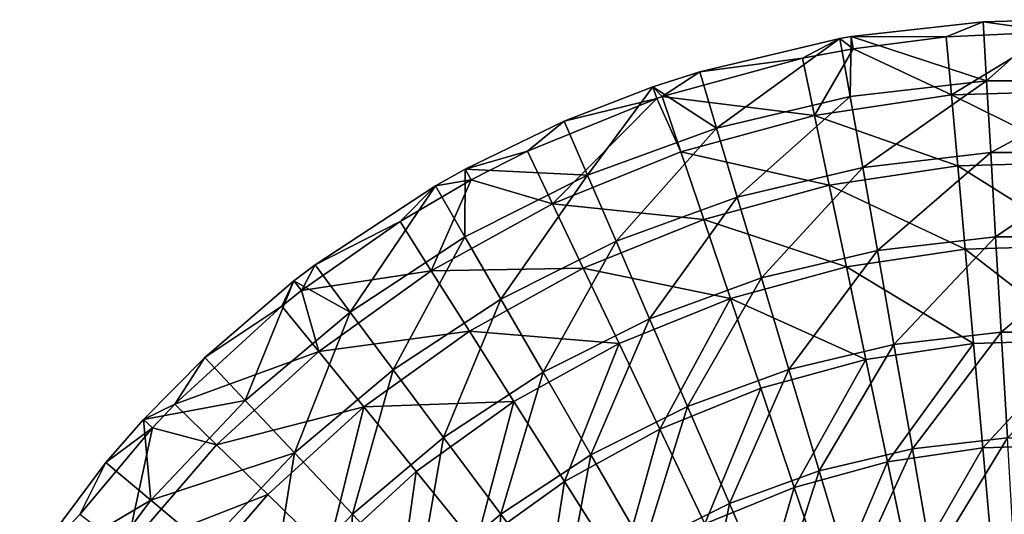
# Model space of a CAD drawing. Header units: millimetres. Extents: x 0 to 150, y 0 to 150.
# Tile 24 of 52: x 12 to 72, y 120 to 150. Entities that reach past the tile are written whole.
import ezdxf

# ---------------------------------------------------------------- set-up
doc = ezdxf.new("R2010")
doc.units = ezdxf.units.MM
doc.header["$LTSCALE"] = 25.4
doc.layers.get('0').update_dxf_attribs({"true_color": 0xff5454})

# ---------------------------------------------------------------- blocks, each defined once
blk = doc.blocks.new('HERMANOS-I-8194.STL')
at = {"color": 250, "true_color": 0x262626}
mesh = blk.add_polyface(dxfattribs=at)
corners = [(199.423, 74.873, 10.381), (197.19, 73.964, 10.083), (191.439, 73.977, 10.381)]
mesh.append_faces([[corners[k] for k in face] for face in [(0, 1, 2)]], dxfattribs={"color": 250})
mesh = blk.add_polyface(dxfattribs=at)
corners = [(199.631, 71.309, 18.087), (199.423, 74.873, 10.381), (191.439, 73.977, 10.381)]
mesh.append_faces([[corners[k] for k in face] for face in [(0, 1, 2)]], dxfattribs={"color": 250})
mesh = blk.add_polyface(dxfattribs=at)
corners = [(203.784, 74.257, 10.083), (197.19, 73.964, 10.083), (199.423, 74.873, 10.381)]
mesh.append_faces([[corners[k] for k in face] for face in [(0, 1, 2)]], dxfattribs={"color": 250})
mesh = blk.add_polyface(dxfattribs=at)
corners = [(203.784, 74.257, 10.083), (199.423, 74.873, 10.381), (203.784, 75, 10.381)]
mesh.append_faces([[corners[k] for k in face] for face in [(0, 1, 2)]], dxfattribs={"color": 250})
mesh = blk.add_polyface(dxfattribs=at)
corners = [(199.631, 71.309, 18.087), (203.784, 75, 10.381), (199.423, 74.873, 10.381)]
mesh.append_faces([[corners[k] for k in face] for face in [(0, 1, 2)]], dxfattribs={"color": 250})
mesh = blk.add_polyface(dxfattribs=at)
corners = [(207.937, 71.309, 18.087), (203.784, 75, 10.381), (199.631, 71.309, 18.087)]
mesh.append_faces([[corners[k] for k in face] for face in [(0, 1, 2)]], dxfattribs={"color": 250})
mesh = blk.add_polyface(dxfattribs=at)
corners = [(191.562, 73.245, 10.083), (190.76, 73.861, 10.381), (191.439, 73.977, 10.381)]
mesh.append_faces([[corners[k] for k in face] for face in [(0, 1, 2)]], dxfattribs={"color": 250})
mesh = blk.add_polyface(dxfattribs=at)
corners = [(191.38, 70.345, 18.087), (191.439, 73.977, 10.381), (190.76, 73.861, 10.381)]
mesh.append_faces([[corners[k] for k in face] for face in [(0, 1, 2)]], dxfattribs={"color": 250})
mesh = blk.add_polyface(dxfattribs=at)
corners = [(199.631, 71.309, 18.087), (191.439, 73.977, 10.381), (191.38, 70.345, 18.087)]
mesh.append_faces([[corners[k] for k in face] for face in [(0, 1, 2)]], dxfattribs={"color": 250})
mesh = blk.add_polyface(dxfattribs=at)
corners = [(197.19, 73.964, 10.083), (191.562, 73.245, 10.083), (191.439, 73.977, 10.381)]
mesh.append_faces([[corners[k] for k in face] for face in [(0, 1, 2)]], dxfattribs={"color": 250})
mesh = blk.add_polyface(dxfattribs=at)
corners = [(197.504, 70.444, 17.713), (191.562, 73.245, 10.083), (197.19, 73.964, 10.083)]
mesh.append_faces([[corners[k] for k in face] for face in [(0, 1, 2)]], dxfattribs={"color": 250})
mesh = blk.add_polyface(dxfattribs=at)
corners = [(197.504, 70.444, 17.713), (197.19, 73.964, 10.083), (203.784, 74.257, 10.083)]
mesh.append_faces([[corners[k] for k in face] for face in [(0, 1, 2)]], dxfattribs={"color": 250})
mesh = blk.add_polyface(dxfattribs=at)
corners = [(197.504, 70.444, 17.713), (203.784, 74.257, 10.083), (205.88, 70.692, 17.713)]
mesh.append_faces([[corners[k] for k in face] for face in [(0, 1, 2)]], dxfattribs={"color": 250})
mesh = blk.add_polyface(dxfattribs=at)
corners = [(190.76, 73.861, 10.381), (188.489, 72.665, 10.083), (182.274, 71.849, 10.381)]
mesh.append_faces([[corners[k] for k in face] for face in [(0, 1, 2)]], dxfattribs={"color": 250})
mesh = blk.add_polyface(dxfattribs=at)
corners = [(183.298, 68.429, 18.087), (190.76, 73.861, 10.381), (182.274, 71.849, 10.381), (191.38, 70.345, 18.087)]
mesh.append_faces([[corners[k] for k in face] for face in [(0, 1, 2), (1, 0, 3)]], dxfattribs={"vtx0": -1, "color": 250})
mesh = blk.add_polyface(dxfattribs=at)
corners = [(191.562, 73.245, 10.083), (188.489, 72.665, 10.083), (190.76, 73.861, 10.381)]
mesh.append_faces([[corners[k] for k in face] for face in [(0, 1, 2)]], dxfattribs={"color": 250})
mesh = blk.add_polyface(dxfattribs=at)
corners = [(189.217, 69.206, 17.713), (188.489, 72.665, 10.083), (191.562, 73.245, 10.083)]
mesh.append_faces([[corners[k] for k in face] for face in [(0, 1, 2)]], dxfattribs={"color": 250})
mesh = blk.add_polyface(dxfattribs=at)
corners = [(189.217, 69.206, 17.713), (191.562, 73.245, 10.083), (197.504, 70.444, 17.713)]
mesh.append_faces([[corners[k] for k in face] for face in [(0, 1, 2)]], dxfattribs={"color": 250})
mesh = blk.add_polyface(dxfattribs=at)
corners = [(189.217, 69.206, 17.713), (180.002, 70.346, 10.083), (188.489, 72.665, 10.083), (181.133, 66.998, 17.713)]
mesh.append_faces([[corners[k] for k in face] for face in [(0, 1, 2), (1, 0, 3)]], dxfattribs={"vtx0": -1, "color": 250})
mesh = blk.add_polyface(dxfattribs=at)
corners = [(188.489, 72.665, 10.083), (180.002, 70.346, 10.083), (182.274, 71.849, 10.381)]
mesh.append_faces([[corners[k] for k in face] for face in [(0, 1, 2)]], dxfattribs={"color": 250})
mesh = blk.add_polyface(dxfattribs=at)
corners = [(182.274, 71.849, 10.381), (180.002, 70.346, 10.083), (179.431, 70.936, 10.381)]
mesh.append_faces([[corners[k] for k in face] for face in [(0, 1, 2)]], dxfattribs={"color": 250})
mesh = blk.add_polyface(dxfattribs=at)
corners = [(183.298, 68.429, 18.087), (182.274, 71.849, 10.381), (179.431, 70.936, 10.381)]
mesh.append_faces([[corners[k] for k in face] for face in [(0, 1, 2)]], dxfattribs={"color": 250})
mesh = blk.add_polyface(dxfattribs=at)
corners = [(179.673, 70.234, 10.083), (174.078, 68.866, 10.381), (179.431, 70.936, 10.381)]
mesh.append_faces([[corners[k] for k in face] for face in [(0, 1, 2)]], dxfattribs={"color": 250})
mesh = blk.add_polyface(dxfattribs=at)
corners = [(175.492, 65.588, 18.087), (179.431, 70.936, 10.381), (174.078, 68.866, 10.381)]
mesh.append_faces([[corners[k] for k in face] for face in [(0, 1, 2)]], dxfattribs={"color": 250})
mesh = blk.add_polyface(dxfattribs=at)
corners = [(183.298, 68.429, 18.087), (179.431, 70.936, 10.381), (175.492, 65.588, 18.087)]
mesh.append_faces([[corners[k] for k in face] for face in [(0, 1, 2)]], dxfattribs={"color": 250})
mesh = blk.add_polyface(dxfattribs=at)
corners = [(180.002, 70.346, 10.083), (179.673, 70.234, 10.083), (179.431, 70.936, 10.381)]
mesh.append_faces([[corners[k] for k in face] for face in [(0, 1, 2)]], dxfattribs={"color": 250})
mesh = blk.add_polyface(dxfattribs=at)
corners = [(192.137, 66.052, 25.376), (199.631, 71.309, 18.087), (191.38, 70.345, 18.087), (199.884, 66.958, 25.376)]
mesh.append_faces([[corners[k] for k in face] for face in [(0, 1, 2), (1, 0, 3)]], dxfattribs={"vtx0": -1, "color": 250})
mesh = blk.add_polyface(dxfattribs=at)
corners = [(199.884, 66.958, 25.376), (207.937, 71.309, 18.087), (199.631, 71.309, 18.087), (207.684, 66.958, 25.376)]
mesh.append_faces([[corners[k] for k in face] for face in [(0, 1, 2), (1, 0, 3)]], dxfattribs={"vtx0": -1, "color": 250})
mesh = blk.add_polyface(dxfattribs=at)
corners = [(181.133, 66.998, 17.713), (179.673, 70.234, 10.083), (180.002, 70.346, 10.083)]
mesh.append_faces([[corners[k] for k in face] for face in [(0, 1, 2)]], dxfattribs={"color": 250})
mesh = blk.add_polyface(dxfattribs=at)
corners = [(184.548, 64.254, 25.376), (191.38, 70.345, 18.087), (183.298, 68.429, 18.087), (192.137, 66.052, 25.376)]
mesh.append_faces([[corners[k] for k in face] for face in [(0, 1, 2), (1, 0, 3)]], dxfattribs={"vtx0": -1, "color": 250})
mesh = blk.add_polyface(dxfattribs=at)
corners = [(197.887, 66.145, 24.93), (189.217, 69.206, 17.713), (197.504, 70.444, 17.713), (190.105, 64.983, 24.93)]
mesh.append_faces([[corners[k] for k in face] for face in [(0, 1, 2), (1, 0, 3)]], dxfattribs={"vtx0": -1, "color": 250})
mesh = blk.add_polyface(dxfattribs=at)
corners = [(205.752, 66.378, 24.93), (197.504, 70.444, 17.713), (205.88, 70.692, 17.713), (197.887, 66.145, 24.93)]
mesh.append_faces([[corners[k] for k in face] for face in [(0, 1, 2), (1, 0, 3)]], dxfattribs={"vtx0": -1, "color": 250})
mesh = blk.add_polyface(dxfattribs=at)
corners = [(173.368, 63.849, 17.713), (171.848, 67.039, 10.083), (179.673, 70.234, 10.083)]
mesh.append_faces([[corners[k] for k in face] for face in [(0, 1, 2)]], dxfattribs={"color": 250})
mesh = blk.add_polyface(dxfattribs=at)
corners = [(179.673, 70.234, 10.083), (171.848, 67.039, 10.083), (174.078, 68.866, 10.381)]
mesh.append_faces([[corners[k] for k in face] for face in [(0, 1, 2)]], dxfattribs={"color": 250})
mesh = blk.add_polyface(dxfattribs=at)
corners = [(173.368, 63.849, 17.713), (179.673, 70.234, 10.083), (181.133, 66.998, 17.713)]
mesh.append_faces([[corners[k] for k in face] for face in [(0, 1, 2)]], dxfattribs={"color": 250})
mesh = blk.add_polyface(dxfattribs=at)
corners = [(190.105, 64.983, 24.93), (181.133, 66.998, 17.713), (189.217, 69.206, 17.713), (182.516, 62.909, 24.93)]
mesh.append_faces([[corners[k] for k in face] for face in [(0, 1, 2), (1, 0, 3)]], dxfattribs={"vtx0": -1, "color": 250})
mesh = blk.add_polyface(dxfattribs=at)
corners = [(174.078, 68.866, 10.381), (171.848, 67.039, 10.083), (168.088, 65.961, 10.381)]
mesh.append_faces([[corners[k] for k in face] for face in [(0, 1, 2)]], dxfattribs={"color": 250})
mesh = blk.add_polyface(dxfattribs=at)
corners = [(175.492, 65.588, 18.087), (174.078, 68.866, 10.381), (168.088, 65.961, 10.381)]
mesh.append_faces([[corners[k] for k in face] for face in [(0, 1, 2)]], dxfattribs={"color": 250})
mesh = blk.add_polyface(dxfattribs=at)
corners = [(177.218, 61.586, 25.376), (183.298, 68.429, 18.087), (175.492, 65.588, 18.087), (184.548, 64.254, 25.376)]
mesh.append_faces([[corners[k] for k in face] for face in [(0, 1, 2), (1, 0, 3)]], dxfattribs={"vtx0": -1, "color": 250})
mesh = blk.add_polyface(dxfattribs=at)
corners = [(171.848, 67.039, 10.083), (168.441, 65.307, 10.083), (168.088, 65.961, 10.381)]
mesh.append_faces([[corners[k] for k in face] for face in [(0, 1, 2)]], dxfattribs={"color": 250})
mesh = blk.add_polyface(dxfattribs=at)
corners = [(173.368, 63.849, 17.713), (168.441, 65.307, 10.083), (171.848, 67.039, 10.083)]
mesh.append_faces([[corners[k] for k in face] for face in [(0, 1, 2)]], dxfattribs={"color": 250})
mesh = blk.add_polyface(dxfattribs=at)
corners = [(182.516, 62.909, 24.93), (173.368, 63.849, 17.713), (181.133, 66.998, 17.713), (175.225, 59.952, 24.93)]
mesh.append_faces([[corners[k] for k in face] for face in [(0, 1, 2), (1, 0, 3)]], dxfattribs={"vtx0": -1, "color": 250})
mesh = blk.add_polyface(dxfattribs=at)
corners = [(193.023, 61.03, 32.168), (199.884, 66.958, 25.376), (192.137, 66.052, 25.376), (200.181, 61.866, 32.168)]
mesh.append_faces([[corners[k] for k in face] for face in [(0, 1, 2), (1, 0, 3)]], dxfattribs={"vtx0": -1, "color": 250})
mesh = blk.add_polyface(dxfattribs=at)
corners = [(200.181, 61.866, 32.168), (207.684, 66.958, 25.376), (199.884, 66.958, 25.376), (207.387, 61.866, 32.168)]
mesh.append_faces([[corners[k] for k in face] for face in [(0, 1, 2), (1, 0, 3)]], dxfattribs={"vtx0": -1, "color": 250})
mesh = blk.add_polyface(dxfattribs=at)
corners = [(198.336, 61.115, 31.655), (190.105, 64.983, 24.93), (197.887, 66.145, 24.93), (191.146, 60.042, 31.655)]
mesh.append_faces([[corners[k] for k in face] for face in [(0, 1, 2), (1, 0, 3)]], dxfattribs={"vtx0": -1, "color": 250})
mesh = blk.add_polyface(dxfattribs=at)
corners = [(205.602, 61.331, 31.655), (197.887, 66.145, 24.93), (205.752, 66.378, 24.93), (198.336, 61.115, 31.655)]
mesh.append_faces([[corners[k] for k in face] for face in [(0, 1, 2), (1, 0, 3)]], dxfattribs={"vtx0": -1, "color": 250})
mesh = blk.add_polyface(dxfattribs=at)
corners = [(168.441, 65.307, 10.083), (166.284, 64.952, 10.381), (168.088, 65.961, 10.381)]
mesh.append_faces([[corners[k] for k in face] for face in [(0, 1, 2)]], dxfattribs={"color": 250})
mesh = blk.add_polyface(dxfattribs=at)
corners = [(168.069, 61.86, 18.087), (168.088, 65.961, 10.381), (166.284, 64.952, 10.381)]
mesh.append_faces([[corners[k] for k in face] for face in [(0, 1, 2)]], dxfattribs={"color": 250})
mesh = blk.add_polyface(dxfattribs=at)
corners = [(175.492, 65.588, 18.087), (168.088, 65.961, 10.381), (168.069, 61.86, 18.087)]
mesh.append_faces([[corners[k] for k in face] for face in [(0, 1, 2)]], dxfattribs={"color": 250})
mesh = blk.add_polyface(dxfattribs=at)
corners = [(170.248, 58.085, 25.376), (175.492, 65.588, 18.087), (168.069, 61.86, 18.087), (177.218, 61.586, 25.376)]
mesh.append_faces([[corners[k] for k in face] for face in [(0, 1, 2), (1, 0, 3)]], dxfattribs={"vtx0": -1, "color": 250})
mesh = blk.add_polyface(dxfattribs=at)
corners = [(186.01, 59.368, 32.168), (192.137, 66.052, 25.376), (184.548, 64.254, 25.376), (193.023, 61.03, 32.168)]
mesh.append_faces([[corners[k] for k in face] for face in [(0, 1, 2), (1, 0, 3)]], dxfattribs={"vtx0": -1, "color": 250})
mesh = blk.add_polyface(dxfattribs=at)
corners = [(166.284, 64.952, 10.381), (164.144, 62.792, 10.083), (158.997, 60.159, 10.381)]
mesh.append_faces([[corners[k] for k in face] for face in [(0, 1, 2)]], dxfattribs={"color": 250})
mesh = blk.add_polyface(dxfattribs=at)
corners = [(161.129, 57.296, 18.087), (166.284, 64.952, 10.381), (158.997, 60.159, 10.381), (168.069, 61.86, 18.087)]
mesh.append_faces([[corners[k] for k in face] for face in [(0, 1, 2), (1, 0, 3)]], dxfattribs={"vtx0": -1, "color": 250})
mesh = blk.add_polyface(dxfattribs=at)
corners = [(166.03, 59.803, 17.713), (164.144, 62.792, 10.083), (168.441, 65.307, 10.083)]
mesh.append_faces([[corners[k] for k in face] for face in [(0, 1, 2)]], dxfattribs={"color": 250})
mesh = blk.add_polyface(dxfattribs=at)
corners = [(168.441, 65.307, 10.083), (164.144, 62.792, 10.083), (166.284, 64.952, 10.381)]
mesh.append_faces([[corners[k] for k in face] for face in [(0, 1, 2)]], dxfattribs={"color": 250})
mesh = blk.add_polyface(dxfattribs=at)
corners = [(166.03, 59.803, 17.713), (168.441, 65.307, 10.083), (173.368, 63.849, 17.713)]
mesh.append_faces([[corners[k] for k in face] for face in [(0, 1, 2)]], dxfattribs={"color": 250})
mesh = blk.add_polyface(dxfattribs=at)
corners = [(191.146, 60.042, 31.655), (182.516, 62.909, 24.93), (190.105, 64.983, 24.93), (184.133, 58.126, 31.655)]
mesh.append_faces([[corners[k] for k in face] for face in [(0, 1, 2), (1, 0, 3)]], dxfattribs={"vtx0": -1, "color": 250})
mesh = blk.add_polyface(dxfattribs=at)
corners = [(175.225, 59.952, 24.93), (166.03, 59.803, 17.713), (173.368, 63.849, 17.713), (168.334, 56.154, 24.93)]
mesh.append_faces([[corners[k] for k in face] for face in [(0, 1, 2), (1, 0, 3)]], dxfattribs={"vtx0": -1, "color": 250})
mesh = blk.add_polyface(dxfattribs=at)
corners = [(179.238, 56.903, 32.168), (184.548, 64.254, 25.376), (177.218, 61.586, 25.376), (186.01, 59.368, 32.168)]
mesh.append_faces([[corners[k] for k in face] for face in [(0, 1, 2), (1, 0, 3)]], dxfattribs={"vtx0": -1, "color": 250})
mesh = blk.add_polyface(dxfattribs=at)
corners = [(166.03, 59.803, 17.713), (158.174, 58.6, 10.083), (164.144, 62.792, 10.083)]
mesh.append_faces([[corners[k] for k in face] for face in [(0, 1, 2)]], dxfattribs={"color": 250})
mesh = blk.add_polyface(dxfattribs=at)
corners = [(164.144, 62.792, 10.083), (158.174, 58.6, 10.083), (158.997, 60.159, 10.381)]
mesh.append_faces([[corners[k] for k in face] for face in [(0, 1, 2)]], dxfattribs={"color": 250})
mesh = blk.add_polyface(dxfattribs=at)
corners = [(184.133, 58.126, 31.655), (175.225, 59.952, 24.93), (182.516, 62.909, 24.93), (177.396, 55.393, 31.655)]
mesh.append_faces([[corners[k] for k in face] for face in [(0, 1, 2), (1, 0, 3)]], dxfattribs={"vtx0": -1, "color": 250})
mesh = blk.add_polyface(dxfattribs=at)
corners = [(163.732, 53.799, 25.376), (168.069, 61.86, 18.087), (161.129, 57.296, 18.087), (170.248, 58.085, 25.376)]
mesh.append_faces([[corners[k] for k in face] for face in [(0, 1, 2), (1, 0, 3)]], dxfattribs={"vtx0": -1, "color": 250})
mesh = blk.add_polyface(dxfattribs=at)
corners = [(172.798, 53.669, 32.168), (177.218, 61.586, 25.376), (170.248, 58.085, 25.376), (179.238, 56.903, 32.168)]
mesh.append_faces([[corners[k] for k in face] for face in [(0, 1, 2), (1, 0, 3)]], dxfattribs={"vtx0": -1, "color": 250})
mesh = blk.add_polyface(dxfattribs=at)
corners = [(194.027, 55.333, 38.387), (200.181, 61.866, 32.168), (193.023, 61.03, 32.168), (200.517, 56.091, 38.387)]
mesh.append_faces([[corners[k] for k in face] for face in [(0, 1, 2), (1, 0, 3)]], dxfattribs={"vtx0": -1, "color": 250})
mesh = blk.add_polyface(dxfattribs=at)
corners = [(200.517, 56.091, 38.387), (207.387, 61.866, 32.168), (200.181, 61.866, 32.168), (207.051, 56.091, 38.387)]
mesh.append_faces([[corners[k] for k in face] for face in [(0, 1, 2), (1, 0, 3)]], dxfattribs={"vtx0": -1, "color": 250})
mesh = blk.add_polyface(dxfattribs=at)
corners = [(187.67, 53.826, 38.387), (193.023, 61.03, 32.168), (186.01, 59.368, 32.168), (194.027, 55.333, 38.387)]
mesh.append_faces([[corners[k] for k in face] for face in [(0, 1, 2), (1, 0, 3)]], dxfattribs={"vtx0": -1, "color": 250})
mesh = blk.add_polyface(dxfattribs=at)
corners = [(198.844, 55.41, 37.812), (191.146, 60.042, 31.655), (198.336, 61.115, 31.655), (192.325, 54.437, 37.812)]
mesh.append_faces([[corners[k] for k in face] for face in [(0, 1, 2), (1, 0, 3)]], dxfattribs={"vtx0": -1, "color": 250})
mesh = blk.add_polyface(dxfattribs=at)
corners = [(205.432, 55.606, 37.812), (198.336, 61.115, 31.655), (205.602, 61.331, 31.655), (198.844, 55.41, 37.812)]
mesh.append_faces([[corners[k] for k in face] for face in [(0, 1, 2), (1, 0, 3)]], dxfattribs={"vtx0": -1, "color": 250})
mesh = blk.add_polyface(dxfattribs=at)
corners = [(158.997, 60.159, 10.381), (158.174, 58.6, 10.083), (157.718, 59.186, 10.381)]
mesh.append_faces([[corners[k] for k in face] for face in [(0, 1, 2)]], dxfattribs={"color": 250})
mesh = blk.add_polyface(dxfattribs=at)
corners = [(161.129, 57.296, 18.087), (158.997, 60.159, 10.381), (157.718, 59.186, 10.381)]
mesh.append_faces([[corners[k] for k in face] for face in [(0, 1, 2)]], dxfattribs={"color": 250})
mesh = blk.add_polyface(dxfattribs=at)
corners = [(159.222, 54.918, 17.713), (158.174, 58.6, 10.083), (166.03, 59.803, 17.713)]
mesh.append_faces([[corners[k] for k in face] for face in [(0, 1, 2)]], dxfattribs={"color": 250})
mesh = blk.add_polyface(dxfattribs=at)
corners = [(168.334, 56.154, 24.93), (159.222, 54.918, 17.713), (166.03, 59.803, 17.713), (161.942, 51.567, 24.93)]
mesh.append_faces([[corners[k] for k in face] for face in [(0, 1, 2), (1, 0, 3)]], dxfattribs={"vtx0": -1, "color": 250})
mesh = blk.add_polyface(dxfattribs=at)
corners = [(177.396, 55.393, 31.655), (168.334, 56.154, 24.93), (175.225, 59.952, 24.93), (171.03, 51.884, 31.655)]
mesh.append_faces([[corners[k] for k in face] for face in [(0, 1, 2), (1, 0, 3)]], dxfattribs={"vtx0": -1, "color": 250})
mesh = blk.add_polyface(dxfattribs=at)
corners = [(192.325, 54.437, 37.812), (184.133, 58.126, 31.655), (191.146, 60.042, 31.655), (185.967, 52.7, 37.812)]
mesh.append_faces([[corners[k] for k in face] for face in [(0, 1, 2), (1, 0, 3)]], dxfattribs={"vtx0": -1, "color": 250})
mesh = blk.add_polyface(dxfattribs=at)
corners = [(157.718, 59.186, 10.381), (156.995, 57.663, 10.083), (152.316, 54.553, 10.381)]
mesh.append_faces([[corners[k] for k in face] for face in [(0, 1, 2)]], dxfattribs={"color": 250})
mesh = blk.add_polyface(dxfattribs=at)
corners = [(154.766, 51.956, 18.087), (157.718, 59.186, 10.381), (152.316, 54.553, 10.381)]
mesh.append_faces([[corners[k] for k in face] for face in [(0, 1, 2)]], dxfattribs={"color": 250})
mesh = blk.add_polyface(dxfattribs=at)
corners = [(161.129, 57.296, 18.087), (157.718, 59.186, 10.381), (154.766, 51.956, 18.087)]
mesh.append_faces([[corners[k] for k in face] for face in [(0, 1, 2)]], dxfattribs={"color": 250})
mesh = blk.add_polyface(dxfattribs=at)
corners = [(158.174, 58.6, 10.083), (156.995, 57.663, 10.083), (157.718, 59.186, 10.381)]
mesh.append_faces([[corners[k] for k in face] for face in [(0, 1, 2)]], dxfattribs={"color": 250})
mesh = blk.add_polyface(dxfattribs=at)
corners = [(181.53, 51.591, 38.387), (186.01, 59.368, 32.168), (179.238, 56.903, 32.168), (187.67, 53.826, 38.387)]
mesh.append_faces([[corners[k] for k in face] for face in [(0, 1, 2), (1, 0, 3)]], dxfattribs={"vtx0": -1, "color": 250})
mesh = blk.add_polyface(dxfattribs=at)
corners = [(159.222, 54.918, 17.713), (156.995, 57.663, 10.083), (158.174, 58.6, 10.083)]
mesh.append_faces([[corners[k] for k in face] for face in [(0, 1, 2)]], dxfattribs={"color": 250})
mesh = blk.add_polyface(dxfattribs=at)
corners = [(166.777, 49.708, 32.168), (170.248, 58.085, 25.376), (163.732, 53.799, 25.376), (172.798, 53.669, 32.168)]
mesh.append_faces([[corners[k] for k in face] for face in [(0, 1, 2), (1, 0, 3)]], dxfattribs={"vtx0": -1, "color": 250})
mesh = blk.add_polyface(dxfattribs=at)
corners = [(184.133, 58.126, 31.655), (179.859, 50.223, 37.812), (177.396, 55.393, 31.655), (185.967, 52.7, 37.812)]
mesh.append_faces([[corners[k] for k in face] for face in [(0, 1, 2), (1, 0, 3)]], dxfattribs={"vtx0": -1, "color": 250})
mesh = blk.add_polyface(dxfattribs=at)
corners = [(159.222, 54.918, 17.713), (150.504, 51.724, 10.083), (156.995, 57.663, 10.083), (153.04, 49.262, 17.713)]
mesh.append_faces([[corners[k] for k in face] for face in [(0, 1, 2), (1, 0, 3)]], dxfattribs={"vtx0": -1, "color": 250})
mesh = blk.add_polyface(dxfattribs=at)
corners = [(156.995, 57.663, 10.083), (150.504, 51.724, 10.083), (152.316, 54.553, 10.381)]
mesh.append_faces([[corners[k] for k in face] for face in [(0, 1, 2)]], dxfattribs={"color": 250})
mesh = blk.add_polyface(dxfattribs=at)
corners = [(157.757, 48.786, 25.376), (161.129, 57.296, 18.087), (154.766, 51.956, 18.087), (163.732, 53.799, 25.376)]
mesh.append_faces([[corners[k] for k in face] for face in [(0, 1, 2), (1, 0, 3)]], dxfattribs={"vtx0": -1, "color": 250})
mesh = blk.add_polyface(dxfattribs=at)
corners = [(175.691, 48.659, 38.387), (179.238, 56.903, 32.168), (172.798, 53.669, 32.168), (181.53, 51.591, 38.387)]
mesh.append_faces([[corners[k] for k in face] for face in [(0, 1, 2), (1, 0, 3)]], dxfattribs={"vtx0": -1, "color": 250})
mesh = blk.add_polyface(dxfattribs=at)
corners = [(171.03, 51.884, 31.655), (161.942, 51.567, 24.93), (168.334, 56.154, 24.93), (165.123, 47.646, 31.655)]
mesh.append_faces([[corners[k] for k in face] for face in [(0, 1, 2), (1, 0, 3)]], dxfattribs={"vtx0": -1, "color": 250})
mesh = blk.add_polyface(dxfattribs=at)
corners = [(195.14, 49.024, 43.964), (200.517, 56.091, 38.387), (194.027, 55.333, 38.387), (200.889, 49.697, 43.964)]
mesh.append_faces([[corners[k] for k in face] for face in [(0, 1, 2), (1, 0, 3)]], dxfattribs={"vtx0": -1, "color": 250})
mesh = blk.add_polyface(dxfattribs=at)
corners = [(200.889, 49.697, 43.964), (207.051, 56.091, 38.387), (200.517, 56.091, 38.387), (206.678, 49.697, 43.964)]
mesh.append_faces([[corners[k] for k in face] for face in [(0, 1, 2), (1, 0, 3)]], dxfattribs={"vtx0": -1, "color": 250})
mesh = blk.add_polyface(dxfattribs=at)
corners = [(205.432, 55.606, 37.812), (199.407, 49.093, 43.333), (198.844, 55.41, 37.812), (205.245, 49.266, 43.333)]
mesh.append_faces([[corners[k] for k in face] for face in [(0, 1, 2), (1, 0, 3)]], dxfattribs={"vtx0": -1, "color": 250})
mesh = blk.add_polyface(dxfattribs=at)
corners = [(161.942, 51.567, 24.93), (153.04, 49.262, 17.713), (159.222, 54.918, 17.713), (156.136, 46.256, 24.93)]
mesh.append_faces([[corners[k] for k in face] for face in [(0, 1, 2), (1, 0, 3)]], dxfattribs={"vtx0": -1, "color": 250})
mesh = blk.add_polyface(dxfattribs=at)
corners = [(177.396, 55.393, 31.655), (174.087, 47.041, 37.812), (171.03, 51.884, 31.655), (179.859, 50.223, 37.812)]
mesh.append_faces([[corners[k] for k in face] for face in [(0, 1, 2), (1, 0, 3)]], dxfattribs={"vtx0": -1, "color": 250})
mesh = blk.add_polyface(dxfattribs=at)
corners = [(189.507, 47.689, 43.964), (194.027, 55.333, 38.387), (187.67, 53.826, 38.387), (195.14, 49.024, 43.964)]
mesh.append_faces([[corners[k] for k in face] for face in [(0, 1, 2), (1, 0, 3)]], dxfattribs={"vtx0": -1, "color": 250})
mesh = blk.add_polyface(dxfattribs=at)
corners = [(198.844, 55.41, 37.812), (193.632, 48.231, 43.333), (192.325, 54.437, 37.812), (199.407, 49.093, 43.333)]
mesh.append_faces([[corners[k] for k in face] for face in [(0, 1, 2), (1, 0, 3)]], dxfattribs={"vtx0": -1, "color": 250})
mesh = blk.add_polyface(dxfattribs=at)
corners = [(152.316, 54.553, 10.381), (150.504, 51.724, 10.083), (148.605, 50.796, 10.381)]
mesh.append_faces([[corners[k] for k in face] for face in [(0, 1, 2)]], dxfattribs={"color": 250})
mesh = blk.add_polyface(dxfattribs=at)
corners = [(152.316, 54.553, 10.381), (148.605, 50.796, 10.381), (154.766, 51.956, 18.087)]
mesh.append_faces([[corners[k] for k in face] for face in [(0, 1, 2)]], dxfattribs={"color": 250})
mesh = blk.add_polyface(dxfattribs=at)
corners = [(192.325, 54.437, 37.812), (187.999, 46.692, 43.333), (185.967, 52.7, 37.812), (193.632, 48.231, 43.333)]
mesh.append_faces([[corners[k] for k in face] for face in [(0, 1, 2), (1, 0, 3)]], dxfattribs={"vtx0": -1, "color": 250})
mesh = blk.add_polyface(dxfattribs=at)
corners = [(161.257, 45.076, 32.168), (163.732, 53.799, 25.376), (157.757, 48.786, 25.376), (166.777, 49.708, 32.168)]
mesh.append_faces([[corners[k] for k in face] for face in [(0, 1, 2), (1, 0, 3)]], dxfattribs={"vtx0": -1, "color": 250})
mesh = blk.add_polyface(dxfattribs=at)
corners = [(170.232, 45.068, 38.387), (172.798, 53.669, 32.168), (166.777, 49.708, 32.168), (175.691, 48.659, 38.387)]
mesh.append_faces([[corners[k] for k in face] for face in [(0, 1, 2), (1, 0, 3)]], dxfattribs={"vtx0": -1, "color": 250})
mesh = blk.add_polyface(dxfattribs=at)
corners = [(184.067, 45.709, 43.964), (187.67, 53.826, 38.387), (181.53, 51.591, 38.387), (189.507, 47.689, 43.964)]
mesh.append_faces([[corners[k] for k in face] for face in [(0, 1, 2), (1, 0, 3)]], dxfattribs={"vtx0": -1, "color": 250})
mesh = blk.add_polyface(dxfattribs=at)
corners = [(185.967, 52.7, 37.812), (182.587, 44.497, 43.333), (179.859, 50.223, 37.812), (187.999, 46.692, 43.333)]
mesh.append_faces([[corners[k] for k in face] for face in [(0, 1, 2), (1, 0, 3)]], dxfattribs={"vtx0": -1, "color": 250})
mesh = blk.add_polyface(dxfattribs=at)
corners = [(154.766, 51.956, 18.087), (148.605, 50.796, 10.381), (149.065, 45.914, 18.087)]
mesh.append_faces([[corners[k] for k in face] for face in [(0, 1, 2)]], dxfattribs={"color": 250})
mesh = blk.add_polyface(dxfattribs=at)
corners = [(157.757, 48.786, 25.376), (149.065, 45.914, 18.087), (152.404, 43.113, 25.376), (154.766, 51.956, 18.087)]
mesh.append_faces([[corners[k] for k in face] for face in [(0, 1, 2), (1, 0, 3)]], dxfattribs={"vtx0": -1, "color": 250})
mesh = blk.add_polyface(dxfattribs=at)
corners = [(171.03, 51.884, 31.655), (168.732, 43.198, 37.812), (165.123, 47.646, 31.655), (174.087, 47.041, 37.812)]
mesh.append_faces([[corners[k] for k in face] for face in [(0, 1, 2), (1, 0, 3)]], dxfattribs={"vtx0": -1, "color": 250})
mesh = blk.add_polyface(dxfattribs=at)
corners = [(150.504, 51.724, 10.083), (149.151, 50.293, 10.083), (148.605, 50.796, 10.381)]
mesh.append_faces([[corners[k] for k in face] for face in [(0, 1, 2)]], dxfattribs={"color": 250})
mesh = blk.add_polyface(dxfattribs=at)
corners = [(150.504, 51.724, 10.083), (153.04, 49.262, 17.713), (149.151, 50.293, 10.083)]
mesh.append_faces([[corners[k] for k in face] for face in [(0, 1, 2)]], dxfattribs={"color": 250})
mesh = blk.add_polyface(dxfattribs=at)
corners = [(161.942, 51.567, 24.93), (159.759, 42.739, 31.655), (156.136, 46.256, 24.93), (165.123, 47.646, 31.655)]
mesh.append_faces([[corners[k] for k in face] for face in [(0, 1, 2), (1, 0, 3)]], dxfattribs={"vtx0": -1, "color": 250})
mesh = blk.add_polyface(dxfattribs=at)
corners = [(178.894, 43.111, 43.964), (181.53, 51.591, 38.387), (175.691, 48.659, 38.387), (184.067, 45.709, 43.964)]
mesh.append_faces([[corners[k] for k in face] for face in [(0, 1, 2), (1, 0, 3)]], dxfattribs={"vtx0": -1, "color": 250})
mesh = blk.add_polyface(dxfattribs=at)
corners = [(149.151, 50.293, 10.083), (146.331, 48.209, 10.381), (148.605, 50.796, 10.381)]
mesh.append_faces([[corners[k] for k in face] for face in [(0, 1, 2)]], dxfattribs={"color": 250})
mesh = blk.add_polyface(dxfattribs=at)
corners = [(148.605, 50.796, 10.381), (146.331, 48.209, 10.381), (149.065, 45.914, 18.087)]
mesh.append_faces([[corners[k] for k in face] for face in [(0, 1, 2)]], dxfattribs={"color": 250})
mesh = blk.add_polyface(dxfattribs=at)
corners = [(149.151, 50.293, 10.083), (147.569, 42.915, 17.713), (144.76, 45.059, 10.083)]
mesh.append_faces([[corners[k] for k in face] for face in [(0, 1, 2)]], dxfattribs={"color": 250})
mesh = blk.add_polyface(dxfattribs=at)
corners = [(149.151, 50.293, 10.083), (144.76, 45.059, 10.083), (146.331, 48.209, 10.381)]
mesh.append_faces([[corners[k] for k in face] for face in [(0, 1, 2)]], dxfattribs={"color": 250})
mesh = blk.add_polyface(dxfattribs=at)
corners = [(149.151, 50.293, 10.083), (153.04, 49.262, 17.713), (147.569, 42.915, 17.713)]
mesh.append_faces([[corners[k] for k in face] for face in [(0, 1, 2)]], dxfattribs={"color": 250})
mesh = blk.add_polyface(dxfattribs=at)
corners = [(179.859, 50.223, 37.812), (177.473, 41.678, 43.333), (174.087, 47.041, 37.812), (182.587, 44.497, 43.333)]
mesh.append_faces([[corners[k] for k in face] for face in [(0, 1, 2), (1, 0, 3)]], dxfattribs={"vtx0": -1, "color": 250})
mesh = blk.add_polyface(dxfattribs=at)
corners = [(165.227, 40.868, 38.387), (166.777, 49.708, 32.168), (161.257, 45.076, 32.168), (170.232, 45.068, 38.387)]
mesh.append_faces([[corners[k] for k in face] for face in [(0, 1, 2), (1, 0, 3)]], dxfattribs={"vtx0": -1, "color": 250})
mesh = blk.add_polyface(dxfattribs=at)
corners = [(196.347, 42.175, 48.837), (200.889, 49.697, 43.964), (195.14, 49.024, 43.964), (201.294, 42.753, 48.837)]
mesh.append_faces([[corners[k] for k in face] for face in [(0, 1, 2), (1, 0, 3)]], dxfattribs={"vtx0": -1, "color": 250})
mesh = blk.add_polyface(dxfattribs=at)
corners = [(147.569, 42.915, 17.713), (156.136, 46.256, 24.93), (151, 40.296, 24.93), (153.04, 49.262, 17.713)]
mesh.append_faces([[corners[k] for k in face] for face in [(0, 1, 2), (1, 0, 3)]], dxfattribs={"vtx0": -1, "color": 250})
mesh = blk.add_polyface(dxfattribs=at)
corners = [(191.502, 41.026, 48.837), (195.14, 49.024, 43.964), (189.507, 47.689, 43.964), (196.347, 42.175, 48.837)]
mesh.append_faces([[corners[k] for k in face] for face in [(0, 1, 2), (1, 0, 3)]], dxfattribs={"vtx0": -1, "color": 250})
mesh = blk.add_polyface(dxfattribs=at)
corners = [(199.407, 49.093, 43.333), (195.05, 41.492, 48.159), (193.632, 48.231, 43.333), (200.019, 42.234, 48.159)]
mesh.append_faces([[corners[k] for k in face] for face in [(0, 1, 2), (1, 0, 3)]], dxfattribs={"vtx0": -1, "color": 250})
mesh = blk.add_polyface(dxfattribs=at)
corners = [(205.245, 49.266, 43.333), (200.019, 42.234, 48.159), (199.407, 49.093, 43.333), (205.04, 42.383, 48.159)]
mesh.append_faces([[corners[k] for k in face] for face in [(0, 1, 2), (1, 0, 3)]], dxfattribs={"vtx0": -1, "color": 250})
mesh = blk.add_polyface(dxfattribs=at)
corners = [(156.311, 39.834, 32.168), (157.757, 48.786, 25.376), (152.404, 43.113, 25.376), (161.257, 45.076, 32.168)]
mesh.append_faces([[corners[k] for k in face] for face in [(0, 1, 2), (1, 0, 3)]], dxfattribs={"vtx0": -1, "color": 250})
mesh = blk.add_polyface(dxfattribs=at)
corners = [(174.057, 39.93, 43.964), (175.691, 48.659, 38.387), (170.232, 45.068, 38.387), (178.894, 43.111, 43.964)]
mesh.append_faces([[corners[k] for k in face] for face in [(0, 1, 2), (1, 0, 3)]], dxfattribs={"vtx0": -1, "color": 250})
mesh = blk.add_polyface(dxfattribs=at)
corners = [(146.331, 48.209, 10.381), (144.76, 45.059, 10.083), (141.122, 41.213, 10.381)]
mesh.append_faces([[corners[k] for k in face] for face in [(0, 1, 2)]], dxfattribs={"color": 250})
mesh = blk.add_polyface(dxfattribs=at)
corners = [(149.065, 45.914, 18.087), (141.122, 41.213, 10.381), (144.105, 39.252, 18.087), (146.331, 48.209, 10.381)]
mesh.append_faces([[corners[k] for k in face] for face in [(0, 1, 2), (1, 0, 3)]], dxfattribs={"vtx0": -1, "color": 250})
mesh = blk.add_polyface(dxfattribs=at)
corners = [(186.822, 39.323, 48.837), (189.507, 47.689, 43.964), (184.067, 45.709, 43.964), (191.502, 41.026, 48.837)]
mesh.append_faces([[corners[k] for k in face] for face in [(0, 1, 2), (1, 0, 3)]], dxfattribs={"vtx0": -1, "color": 250})
mesh = blk.add_polyface(dxfattribs=at)
corners = [(193.632, 48.231, 43.333), (190.204, 40.168, 48.159), (187.999, 46.692, 43.333), (195.05, 41.492, 48.159)]
mesh.append_faces([[corners[k] for k in face] for face in [(0, 1, 2), (1, 0, 3)]], dxfattribs={"vtx0": -1, "color": 250})
mesh = blk.add_polyface(dxfattribs=at)
corners = [(165.123, 47.646, 31.655), (163.869, 38.749, 37.812), (159.759, 42.739, 31.655), (168.732, 43.198, 37.812)]
mesh.append_faces([[corners[k] for k in face] for face in [(0, 1, 2), (1, 0, 3)]], dxfattribs={"vtx0": -1, "color": 250})
mesh = blk.add_polyface(dxfattribs=at)
corners = [(174.087, 47.041, 37.812), (172.728, 38.273, 43.333), (168.732, 43.198, 37.812), (177.473, 41.678, 43.333)]
mesh.append_faces([[corners[k] for k in face] for face in [(0, 1, 2), (1, 0, 3)]], dxfattribs={"vtx0": -1, "color": 250})
mesh = blk.add_polyface(dxfattribs=at)
corners = [(187.999, 46.692, 43.333), (185.549, 38.28, 48.159), (182.587, 44.497, 43.333), (190.204, 40.168, 48.159)]
mesh.append_faces([[corners[k] for k in face] for face in [(0, 1, 2), (1, 0, 3)]], dxfattribs={"vtx0": -1, "color": 250})
mesh = blk.add_polyface(dxfattribs=at)
corners = [(152.404, 43.113, 25.376), (144.105, 39.252, 18.087), (147.747, 36.856, 25.376), (149.065, 45.914, 18.087)]
mesh.append_faces([[corners[k] for k in face] for face in [(0, 1, 2), (1, 0, 3)]], dxfattribs={"vtx0": -1, "color": 250})
mesh = blk.add_polyface(dxfattribs=at)
corners = [(151, 40.296, 24.93), (159.759, 42.739, 31.655), (155.014, 37.232, 31.655), (156.136, 46.256, 24.93)]
mesh.append_faces([[corners[k] for k in face] for face in [(0, 1, 2), (1, 0, 3)]], dxfattribs={"vtx0": -1, "color": 250})
mesh = blk.add_polyface(dxfattribs=at)
corners = [(182.371, 37.088, 48.837), (184.067, 45.709, 43.964), (178.894, 43.111, 43.964), (186.822, 39.323, 48.837)]
mesh.append_faces([[corners[k] for k in face] for face in [(0, 1, 2), (1, 0, 3)]], dxfattribs={"vtx0": -1, "color": 250})
mesh = blk.add_polyface(dxfattribs=at)
corners = [(160.743, 36.116, 38.387), (161.257, 45.076, 32.168), (156.311, 39.834, 32.168), (165.227, 40.868, 38.387)]
mesh.append_faces([[corners[k] for k in face] for face in [(0, 1, 2), (1, 0, 3)]], dxfattribs={"vtx0": -1, "color": 250})
mesh = blk.add_polyface(dxfattribs=at)
corners = [(169.622, 36.209, 43.964), (170.232, 45.068, 38.387), (165.227, 40.868, 38.387), (174.057, 39.93, 43.964)]
mesh.append_faces([[corners[k] for k in face] for face in [(0, 1, 2), (1, 0, 3)]], dxfattribs={"vtx0": -1, "color": 250})

msp = doc.modelspace()

# ---------------------------------------------------------------- block references
at = {"color": 0}
msp.add_blockref('HERMANOS-I-8194.STL', (-128.784, 75, -10.083), dxfattribs=at)

doc.saveas('drawing.dxf')
